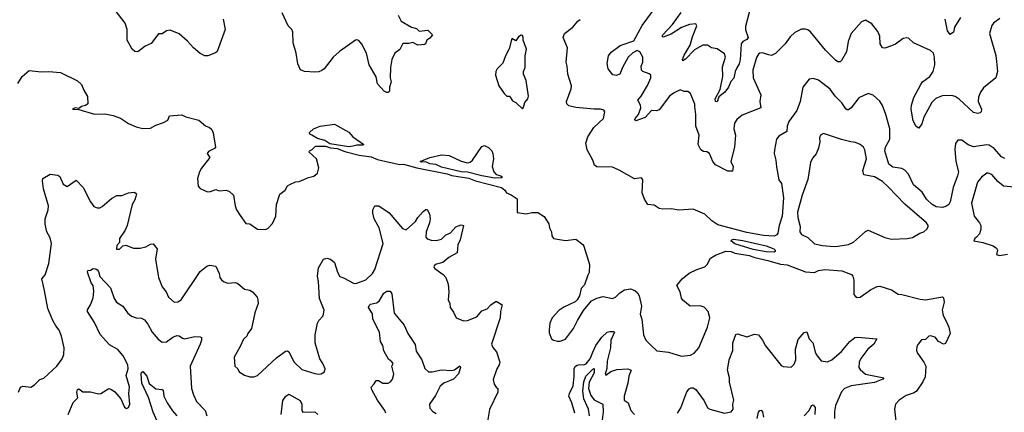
# Model space of a CAD drawing. Extents: x 2293878 to 2522763, y 823964 to 1006972.
# Tile 228 of 256: x 2338251 to 2345800, y 988952 to 991961. Entities that reach past the tile are written whole.
import ezdxf

# ---------------------------------------------------------------- set-up
doc = ezdxf.new("R2010")
doc.units = 0

msp = doc.modelspace()

# ---------------------------------------------------------------- linework, layer by layer
at = {"layer": '0CON20XD'}
for points in [[(2339812, 991965), (2339828, 991885), (2339765, 991717.5), (2339753.8, 991706.2), (2339695, 991683.8), (2339670, 991685), (2339635, 991703.3), (2339583.3, 991745), (2339537.7, 991797.7), (2339475, 991853.3), (2339405, 991880), (2339377.5, 991875), (2339345, 991853.8), (2339315, 991853.3), (2339260.3, 991779.7), (2339212.2, 991757.8), (2339156.7, 991715), (2339135, 991716.2), (2339113.3, 991735), (2339074.2, 991804.2), (2339076, 991885), (2339060, 991935), (2338940.4, 992090.4)], [(2345765, 991970.6), (2345716.2, 991935), (2345704.2, 991915.8), (2345687.5, 991855), (2345735.6, 991685.6), (2345741.1, 991641.1), (2345747.8, 991565), (2345736.2, 991515), (2345640.7, 991439.3), (2345617.1, 991405), (2345602.6, 991367.4), (2345600, 991335), (2345626, 991275), (2345623.8, 991255), (2345615, 991246.2), (2345595, 991241.9), (2345565, 991248.9), (2345455, 991352.9), (2345422.1, 991372.1), (2345395, 991380), (2345323.3, 991376.7), (2345275, 991357.3), (2345245, 991327.5), (2345184.3, 991215), (2345167.7, 991162.3), (2345145, 991130), (2345125, 991142.5), (2345102.5, 991185), (2345085.8, 991275), (2345088.6, 991305), (2345106.7, 991365), (2345158.8, 991465), (2345174, 991485), (2345228.9, 991525), (2345254.4, 991565), (2345266.5, 991615), (2345265.8, 991675), (2345258, 991705), (2345235, 991726), (2345105, 991784), (2345065, 991820), (2345053, 991823), (2345025, 991816.7), (2344965.5, 991774.5), (2344935, 991761.4), (2344885, 991742.5), (2344865.8, 991745.8), (2344847.5, 991775), (2344845.6, 991835), (2344829.7, 991869.7), (2344785, 991928.8), (2344735, 991956.7), (2344705, 991943.8), (2344626.9, 991855), (2344603.3, 991795), (2344589.5, 991715), (2344552.3, 991647.7), (2344541.7, 991638.3), (2344525, 991637.5), (2344505, 991650), (2344428.1, 991728.1), (2344315, 991868), (2344295, 991884), (2344275, 991889.2), (2344245, 991888), (2344195, 991863.3), (2344159.1, 991830.9), (2344120.8, 991775), (2344045, 991702.5), (2344015, 991687.5), (2343992.6, 991692.6), (2343945, 991706.7), (2343925, 991704.4), (2343915, 991696.9), (2343899.5, 991670.5), (2343870.9, 991575), (2343873.8, 991515), (2343932.7, 991385), (2343925.7, 991335), (2343932.5, 991285), (2343791.5, 991228.5), (2343748.9, 991195), (2343732.1, 991167.9), (2343725.6, 991125), (2343738.1, 991075), (2343732.2, 990985), (2343703.3, 990875), (2343720.4, 990835), (2343715, 990801.2), (2343681.3, 990801.3), (2343585, 990850), (2343565, 990873.3), (2343538.8, 990935), (2343519.5, 990949.5), (2343495, 990950), (2343473.9, 990963.9), (2343454.2, 991005), (2343460, 991075), (2343435.5, 991145.5), (2343435.4, 991235), (2343427.1, 991295), (2343426.9, 991315), (2343393.8, 991395), (2343375, 991412), (2343345, 991412), (2343315, 991423.8), (2343265, 991399.2), (2343232, 991375), (2343155, 991271.2), (2343133.9, 991263.9), (2343095, 991266), (2343047.4, 991212.6), (2342975, 991185.6), (2342967.3, 991195), (2342969.6, 991205), (2342996.6, 991235), (2343012.3, 991285), (2343011.8, 991305), (2342990, 991345), (2343015.6, 991375), (2343065, 991456), (2343090, 991515), (2343089.4, 991535), (2343076.2, 991546.2), (2343028, 991565), (2343018.5, 991575), (2343015.9, 991605), (2343028.9, 991635), (2343028.8, 991675), (2343005, 991715.6), (2342985, 991726.2), (2342951.7, 991708.3), (2342917.5, 991675), (2342873.3, 991595), (2342853.3, 991545), (2342825, 991534.2), (2342799.8, 991539.8), (2342763.8, 991583.8), (2342754.4, 991625), (2342766.7, 991685), (2342786.7, 991713.3), (2342855, 991762.9), (2342960.8, 991799.2), (2343022.8, 991917.2), (2343110.8, 992035)], [(2343856.7, 992065), (2343815, 991910), (2343815.6, 991884.4), (2343835.4, 991825), (2343825, 991808.8), (2343794.5, 991795), (2343783.2, 991776.8), (2343775, 991653.8), (2343766.7, 991623.3), (2343748.6, 991591.4)], [(2341152, 991995), (2341175, 991951.2), (2341255, 991902.9), (2341292.5, 991892.5), (2341313.6, 991873.6), (2341380, 991880), (2341416.7, 991845), (2341395, 991818.8), (2341372.5, 991805), (2341362.5, 991775), (2341355, 991771.2), (2341305, 991766.7), (2341265, 991785.8), (2341235, 991778), (2341195, 991778), (2341185, 991773.3), (2341165, 991733.8), (2341126.2, 991705), (2341104.4, 991655.6), (2341094.2, 991595), (2341092.5, 991515), (2341099.2, 991485), (2341086.7, 991445), (2341086.4, 991413.6), (2341075.8, 991404.2), (2341065, 991404), (2341045, 991413.8), (2340995, 991470), (2340985, 991523.3), (2340930.8, 991615), (2340910.8, 991705), (2340874.4, 991774.4), (2340852.3, 991802.3), (2340835, 991808), (2340825, 991804), (2340703.3, 991716.7), (2340654.3, 991675), (2340586, 991585), (2340567.9, 991572.1), (2340545, 991562.5), (2340515, 991560), (2340434.1, 991564.1), (2340405, 991576.2), (2340385, 991622.5), (2340372.2, 991705), (2340347.1, 991785), (2340346.2, 991865), (2340337.3, 991887.3), (2340310, 991915), (2340262.7, 992012.7)], [(2345805, 990897.5), (2345779.3, 990909.3), (2345722.9, 990975), (2345685, 990999.4), (2345665, 991001.4), (2345565, 990985.7), (2345522.6, 991002.6), (2345475, 991038), (2345442.7, 991037.3), (2345425, 991012.5), (2345421.5, 990968.5), (2345428.2, 990875), (2345448.6, 990795), (2345442.2, 990765), (2345409.2, 990675), (2345385.6, 990565), (2345375, 990543.8), (2345351.7, 990528.3), (2345325, 990522.5), (2345277.6, 990527.6), (2345246, 990545), (2345204.2, 990585), (2345169.7, 990639.7), (2345104.7, 990694.7), (2345065, 990776.7), (2345038.5, 990808.5), (2345015, 990821.9), (2344945, 990830.6), (2344915.5, 990855), (2344884.6, 990955), (2344890.4, 990985), (2344921.9, 991045), (2344922.2, 991125), (2344891.5, 991235), (2344865, 991303.3), (2344845, 991336.2), (2344795, 991384), (2344755, 991395.7), (2344685, 991362), (2344626.9, 991285), (2344605, 991269.2), (2344595, 991269.2), (2344585, 991278), (2344554.5, 991325), (2344503.1, 991375), (2344465, 991429.2), (2344375, 991498.6), (2344335, 991511.2), (2344305, 991506.2), (2344256.2, 991445), (2344235.7, 991334.3), (2344209.2, 991265), (2344148.7, 991181.3), (2344134.3, 991145), (2344132, 991105), (2344072.4, 991067.6), (2344054.5, 991045.5), (2344038.9, 990965), (2344035.6, 990935), (2344048.9, 990885), (2344052.8, 990832.8), (2344072.5, 990735), (2344092, 990705), (2344106.5, 990596.5), (2344096.5, 990455), (2344073.3, 990385), (2344062.5, 990325), (2344055, 990312.5), (2344035, 990302.9), (2343952.6, 990307.4), (2343825, 990329.9), (2343605, 990389.3), (2343558.8, 990418.8), (2343505, 990471.2), (2343415, 990510), (2343305, 990500), (2343245, 990512), (2343181.7, 990508.3), (2343154.4, 990514.4), (2343115, 990538.8), (2343067.5, 990545), (2343041.2, 990585), (2343023.9, 990633.9), (2343027.5, 990735), (2343018.3, 990748.3), (2342965, 990742.5), (2342848.3, 990808.3), (2342795, 990830.6), (2342675, 990832.9), (2342658.1, 990845), (2342645.6, 990885), (2342600.8, 990965), (2342591.9, 991015), (2342606.6, 991063.4), (2342654.2, 991135), (2342727.5, 991205), (2342737.5, 991255), (2342728.8, 991268.8), (2342705, 991276.2), (2342655.8, 991274.2), (2342515, 991287.5), (2342461.2, 991301.2), (2342445.9, 991315.9), (2342444.2, 991335), (2342479.6, 991430.4), (2342481.5, 991455), (2342453.1, 991543.1), (2342449.4, 991605), (2342440.8, 991635), (2342450.6, 991745), (2342417.5, 991825), (2342428.8, 991855), (2342493.3, 991905), (2342530.5, 991949.5), (2342548.3, 991961.7)], [(2343748.6, 991591.4), (2343736.1, 991565), (2343726.4, 991513.6), (2343702.4, 991487.6), (2343686.5, 991443.5), (2343658.5, 991405), (2343611.1, 991368.9), (2343597.6, 991332.4), (2343585, 991334.5), (2343582.2, 991355), (2343622.1, 991425), (2343640.9, 991525), (2343640.6, 991599.4), (2343661.8, 991675), (2343655, 991699.2), (2343598.1, 991738.1), (2343555, 991746), (2343525, 991765.8), (2343490, 991765), (2343425, 991730.6), (2343355, 991658.8), (2343335, 991646.2), (2343332.5, 991655), (2343345, 991688.5), (2343392.9, 991765), (2343409.1, 991830.9), (2343444, 991915), (2343435, 991930), (2343386.7, 991925), (2343325, 991900.8), (2343245, 991849.7), (2343185, 991827.5), (2343177.5, 991835), (2343182.2, 991845), (2343255, 991925.6), (2343323.2, 992016.8)], [(2345465, 991978.8), (2345418, 991905), (2345410, 991865), (2345385, 991847.5), (2345364.7, 991874.7), (2345345.9, 991965)], [(2342105, 991277.5), (2342115, 991290), (2342122.9, 991327.1), (2342147.5, 991355), (2342153.3, 991375), (2342133.8, 991495), (2342113.3, 991545), (2342113.8, 991565), (2342125.8, 991595), (2342126.1, 991683.9), (2342137.5, 991735), (2342112.5, 991805), (2342112.5, 991825), (2342105, 991840), (2342095, 991842.5), (2342075, 991830), (2342055, 991800), (2342025, 991817.5), (2342005, 991737.5), (2341976.1, 991683.9), (2341955, 991627.5), (2341912.5, 991585), (2341902.5, 991565), (2341900, 991535), (2341923.8, 991455), (2341964.4, 991394.4), (2341985, 991374), (2342006.7, 991375), (2342028.8, 991338.8), (2342055, 991326.7), (2342105, 991277.5)], [(2338237.9, 991472.1), (2338271.2, 991525), (2338325, 991572.5), (2338415, 991561.2), (2338473.6, 991563.6), (2338565, 991556.2), (2338695, 991493.3), (2338726, 991465), (2338742.3, 991422.3), (2338771.4, 991371.4), (2338773.8, 991316.2), (2338755.5, 991304.5), (2338725, 991296.5), (2338705, 991280), (2338675.5, 991285.5), (2338657.5, 991275), (2338705, 991274), (2338825, 991236.2), (2338905, 991240), (2338967, 991227), (2339025, 991206.7), (2339085, 991166.7), (2339145, 991140), (2339195, 991126.7), (2339255, 991130), (2339296.1, 991153.9), (2339355, 991172), (2339387.7, 991192.3), (2339400, 991225), (2339495, 991230.8), (2339525.5, 991215.5), (2339625, 991190.6), (2339675, 991146.7), (2339705.8, 991135.8), (2339721.7, 991121.7), (2339734, 991095), (2339753.8, 990985), (2339745, 990974.3), (2339699.7, 990950.3), (2339688.8, 990935), (2339708.8, 990905), (2339645, 990823.3), (2339630, 990795), (2339614, 990745), (2339620, 990685), (2339635, 990666.7), (2339690.7, 990640.7), (2339715, 990643.8), (2339755, 990660), (2339780.5, 990650.5), (2339834.1, 990654.1), (2339860, 990645), (2339890, 990615), (2339904.3, 990534.3), (2339914.2, 990505), (2339940.6, 990460.6), (2339985, 990400), (2340015, 990396.7), (2340075, 990356.7), (2340135, 990353.3), (2340155.9, 990364.1), (2340190.7, 990399.3), (2340215.8, 990454.2), (2340219.2, 990545), (2340246.2, 990623.8), (2340287.5, 990655), (2340305, 990687.5), (2340322, 990698), (2340365, 990718), (2340395, 990720.8), (2340465, 990752.5), (2340507.7, 990762.3), (2340534.1, 990785.9), (2340544, 990825), (2340528, 990895), (2340470, 990945), (2340472.5, 990955), (2340494.1, 990965.9), (2340518, 990992), (2340595, 990992.9), (2340635, 990978.2), (2340685, 990974.6), (2340745, 990950.8), (2340855, 990922.4), (2340945, 990909.6), (2340995, 990889.7), (2341085, 990868.6), (2341165, 990852.4), (2341195, 990852.8), (2341295, 990826.6), (2341529.8, 990779.8), (2341565, 990766.8), (2341695, 990747.5), (2341745, 990725.4), (2341945, 990673.8), (2341970, 990655), (2341982.5, 990635), (2342018.9, 990618.9), (2342065, 990587.5), (2342065, 990482.5), (2342135, 990473.3), (2342177, 990483), (2342225, 990483.3), (2342272.7, 990452.7), (2342307.7, 990397.7), (2342313.8, 990365), (2342327.5, 990335), (2342330, 990305), (2342345, 990283.3), (2342435, 990270), (2342515, 990280), (2342567.7, 990237.7), (2342576.7, 990225), (2342618.8, 990085), (2342616.1, 990023.9), (2342606.7, 990003.3), (2342580.7, 989929.3), (2342555, 989900), (2342542.5, 989845), (2342526.4, 989813.6), (2342510.7, 989799.3), (2342422.3, 989757.7), (2342385, 989733.3), (2342333.8, 989675), (2342316.2, 989635), (2342310, 989585), (2342311.7, 989561.7), (2342327.5, 989515), (2342343.6, 989503.6), (2342375, 989496.7), (2342395, 989496.7), (2342435, 989513.3), (2342498, 989595), (2342526.7, 989655), (2342575, 989732.5), (2342635, 989807.5), (2342675, 989827.5), (2342725, 989838.8), (2342795, 989824), (2342820, 989835), (2342852.1, 989867.9), (2342888.7, 989891.3), (2342935, 989899.2), (2342966.2, 989886.2), (2342987.1, 989867.1), (2342999.4, 989845), (2343018.6, 989765), (2343008, 989705), (2343020, 989665), (2343032.9, 989545), (2343050.8, 989505), (2343095, 989461.4), (2343135, 989422.5), (2343225, 989412.5), (2343325, 989381.9), (2343395, 989388.6), (2343421.2, 989405), (2343457.5, 989445), (2343524, 989605), (2343543.3, 989675), (2343530, 989725), (2343498.8, 989758.8), (2343468.7, 989768.7), (2343392.5, 989765), (2343335, 989811.2), (2343325, 989827.5), (2343313.8, 989875), (2343288.8, 989925), (2343330, 989975), (2343385, 990018.8), (2343442.3, 990047.7), (2343505, 990067.5), (2343522.5, 990085), (2343547, 990133), (2343585, 990156.7), (2343664.2, 990185.8), (2343705, 990184), (2343735, 990170.8), (2343845, 990153.3), (2343887.4, 990137.4), (2343987.5, 990115), (2344085, 990086.5), (2344135, 990082.9), (2344275, 990027.5), (2344345, 990022.9), (2344375, 990040), (2344425, 990045.9), (2344555.2, 990035.2), (2344627.3, 990007.3), (2344638.8, 989995), (2344645.8, 989965.8), (2344646.2, 989855), (2344658.3, 989838.3), (2344671.7, 989831.7), (2344695, 989834), (2344775, 989890.8), (2344824.5, 989915.5), (2344845, 989918.6), (2344935, 989890), (2344985, 989858), (2345015, 989855.6), (2345155, 989818.1), (2345195, 989813.1), (2345325, 989837.5), (2345335, 989830), (2345338.6, 989795), (2345324.2, 989735.8), (2345331.4, 989695), (2345350.8, 989655)], [(2340775, 990987.1), (2340629.4, 991009.4), (2340590, 991035), (2340535, 991050.6), (2340490, 991075), (2340476.2, 991085), (2340472.7, 991097.3), (2340503.3, 991125), (2340555, 991144), (2340665, 991159.2), (2340775, 991098), (2340805, 991063.8), (2340890, 991005), (2340881.7, 990998.3), (2340835, 990999.2), (2340805, 990991.4), (2340775, 990987.1)], [(2344495, 990222), (2344525, 990224.8), (2344605, 990238.4), (2344644.2, 990255.8), (2344735, 990338.1), (2344755, 990346.9), (2344885, 990292.5), (2344935, 990280), (2345055, 990284.2), (2345095, 990291.2), (2345152.5, 990325), (2345184.2, 990335.8), (2345206.2, 990355), (2345215.9, 990374.1), (2345215.8, 990385), (2345202.5, 990405), (2345037.6, 990547.6), (2344910.5, 990680.5), (2344865, 990720), (2344805, 990757.1), (2344722.1, 990772.1), (2344715.3, 990805), (2344742.3, 990895), (2344731.9, 990965), (2344720, 990985), (2344694.5, 991004.5), (2344659.5, 991019.5), (2344623.3, 991025), (2344551.7, 991041.7), (2344415, 991088.8), (2344391.2, 991075), (2344383.8, 991055), (2344386, 991025), (2344374.4, 990975.6), (2344357.9, 990932.1), (2344330.2, 990899.8), (2344315, 990866.7), (2344293.5, 990736.5), (2344249.2, 990615), (2344215.3, 990485), (2344216.5, 990445), (2344236.1, 990375), (2344233.5, 990335), (2344244.1, 990314.1), (2344295, 990291.7), (2344345, 990243.2), (2344405, 990230.5), (2344495, 990222)], [(2341895, 990747.8), (2341794.1, 990764.1), (2341685, 990792.7), (2341635.8, 990795.8), (2341485, 990830), (2341440.7, 990850.7), (2341395, 990856.4), (2341365, 990871.4), (2341335, 990868), (2341321.2, 990875), (2341395, 990906), (2341485, 990926), (2341545, 990920), (2341636.4, 990876.4), (2341685, 990863.8), (2341705, 990870), (2341723.3, 990885), (2341795, 990990), (2341815, 990998), (2341845, 990981.2), (2341870, 990955), (2341880, 990935), (2341884.2, 990895), (2341874.4, 990835), (2341886.2, 990796.2), (2341905, 990775.7), (2341940, 990765), (2341952.5, 990755), (2341945, 990750), (2341895, 990747.8)], [(2338241.4, 989105), (2338256.6, 989143.4), (2338275, 989152.9), (2338335.8, 989144.2), (2338365, 989162), (2338405, 989203.8), (2338435.8, 989214.2), (2338536.2, 989305), (2338578.3, 989361.7), (2338591.1, 989395), (2338591.5, 989445), (2338572, 989535), (2338555, 989582.5), (2338528, 989615), (2338505.7, 989655.7), (2338468.3, 989748.3), (2338442.5, 989885), (2338420, 989975), (2338445.8, 990005), (2338475, 990092.5), (2338495.4, 990245), (2338485, 990288.8), (2338459.1, 990335), (2338445.6, 990395), (2338446.5, 990435), (2338469.1, 990505), (2338472.3, 990535), (2338434.4, 990665), (2338425.8, 990725), (2338429.2, 990745), (2338485, 990777.5), (2338545, 990770), (2338559.3, 990759.3), (2338585, 990701.2), (2338615, 990683.8), (2338685, 990732.5), (2338738.8, 990675), (2338793.3, 990565), (2338820.3, 990530.3), (2338845, 990518.8), (2338865, 990520), (2338885, 990530), (2338955, 990590), (2338995, 990613.3), (2339035, 990613.8), (2339085.9, 990634.1), (2339131.7, 990638.3), (2339146.4, 990626.4), (2339143, 990607), (2339135, 990580), (2339114.2, 990545.8), (2339075.8, 990385), (2339060.9, 990349.1), (2339016.7, 990285), (2339016.7, 990253.3), (2338995, 990230), (2338993.3, 990203.3), (2339017, 990203), (2339043, 990227), (2339065, 990232.5), (2339125, 990210), (2339175, 990208.8), (2339219.7, 990220.3), (2339255, 990241.2), (2339275, 990242.5), (2339305.9, 990205.9), (2339292.9, 990125), (2339315.8, 989985), (2339344.4, 989914.4), (2339374.1, 989874.1), (2339391.2, 989835), (2339435.9, 989795.9), (2339465, 989797.5), (2339489.2, 989815), (2339635, 990032), (2339685, 990072.9), (2339708.6, 990078.6), (2339755, 990072.5), (2339780, 990015), (2339786.1, 989986.1), (2339798, 989968), (2339814.1, 989954.1), (2339845, 989942.5), (2339905, 989947.1), (2339925, 989940), (2339975, 989896.9), (2340015, 989888.6), (2340036.4, 989876.4), (2340071.4, 989835), (2340078.1, 989815), (2340078.6, 989785), (2340054.4, 989715), (2340028, 989595), (2340000, 989555), (2339993.3, 989535), (2339966.4, 989513.6), (2339942.5, 989455), (2339896.7, 989375), (2339902, 989305), (2339923.3, 989285), (2339935, 989262.5), (2339975, 989236.7), (2340015, 989222.5), (2340046.1, 989223.9), (2340075, 989233.3), (2340220.9, 989369.1), (2340288.6, 989421.4), (2340305, 989424.2), (2340315.5, 989415), (2340356.9, 989335), (2340415, 989281.2), (2340515, 989250), (2340545, 989243.8), (2340563.6, 989246.4), (2340588.3, 989261.7), (2340592.5, 989285), (2340576, 989325), (2340551.7, 989361.7)], [(2345933, 990673), (2345795, 990686.4), (2345750.4, 990720.4), (2345705.5, 990775), (2345675, 990785.4), (2345665, 990784.4), (2345625, 990755.5), (2345594.2, 990715), (2345548.4, 990555), (2345570, 990455), (2345610.8, 990405), (2345618.9, 990385), (2345619.7, 990355), (2345609.8, 990320.2), (2345585.6, 990294.4), (2345574, 990285), (2345567.5, 990265), (2345635, 990254.2), (2345715, 990227.5), (2345739.3, 990209.3), (2345748, 990195), (2345741.2, 990161.2), (2345764.3, 990154.3), (2345825, 990164.4)], [(2340551.7, 989361.7), (2340516.5, 989485), (2340516.7, 989545), (2340535.6, 989635), (2340544.6, 989655.4), (2340577.4, 989692.6), (2340585.8, 989734.2), (2340551.2, 989825), (2340542.5, 989955), (2340533.6, 989996.4), (2340541.7, 990058.3), (2340580, 990125), (2340605, 990133.3), (2340635, 990126.7), (2340665, 990100), (2340686.9, 990025), (2340705, 989993.3), (2340735, 989983.8), (2340815, 989940), (2340835, 989940.8), (2340905, 989967.8), (2340955.5, 990015), (2340975, 990046), (2341037.7, 990245), (2341007, 990367), (2340968.1, 990435), (2340958.3, 990478.3), (2340960, 990505), (2340973.3, 990535), (2341005, 990535.6), (2341085, 990480.6), (2341185, 990361.2), (2341215, 990351.2), (2341286, 990415), (2341304, 990445), (2341345, 990491.2), (2341365, 990506.7), (2341375, 990506.7), (2341393.9, 990473.9), (2341398.8, 990435), (2341393.6, 990403.6), (2341367.8, 990335), (2341364.4, 990295), (2341375, 990280.8), (2341405, 990270.6), (2341445, 990269.1), (2341485, 990277.8), (2341515, 990308.6), (2341555, 990328.6), (2341595, 990372.9), (2341635, 990390), (2341653.3, 990385), (2341627.3, 990275), (2341609.5, 990235), (2341605.8, 990175), (2341541.6, 990138.4), (2341495, 990100), (2341437.5, 990085), (2341428.8, 990075), (2341426.7, 990065), (2341434.2, 990054.2), (2341499.1, 990009.1), (2341518.8, 989985), (2341537.5, 989935), (2341541.2, 989875), (2341536.2, 989815), (2341548.8, 989785), (2341552.5, 989755), (2341578.3, 989718.3), (2341597, 989677), (2341653.9, 989653.9), (2341685, 989656.2), (2341755, 989683.8), (2341795, 989730), (2341835, 989746), (2341863.3, 989775), (2341905, 989803.3), (2341950, 989775), (2341937.1, 989725), (2341934.6, 989675.4), (2341868.9, 989475), (2341879.3, 989449.3), (2341908.1, 989415), (2341931.9, 989335), (2341927.1, 989315), (2341908.9, 989285), (2341882.3, 989202.3), (2341888.8, 989168.8), (2341904, 989144), (2341916.7, 989135), (2341917.5, 989105), (2341853.9, 988973.9), (2341834.2, 988865)], [(2344035, 990180), (2343975, 990182.2), (2343875, 990199.6), (2343733.9, 990243.9), (2343704.2, 990265), (2343710, 990275), (2343725, 990278.2), (2343795, 990268.6), (2343975, 990228.6), (2344032, 990205), (2344043.8, 990195), (2344043.3, 990185), (2344035, 990180)], [(2338623.3, 988935), (2338662.6, 989027.4), (2338697, 989063), (2338690.4, 989105), (2338695, 989125.8), (2338705, 989130.8), (2338735, 989110), (2338795, 989108.1), (2338855.9, 989094.1), (2338873.9, 989096.1), (2338935, 989133.3), (2338955, 989126.2), (2338979.7, 989109.7), (2339025.8, 989055.8), (2339055, 988992.5), (2339070.7, 988980.7), (2339085, 988987.5), (2339095.8, 989015), (2339088.9, 989095), (2339092.4, 989147.6), (2339066.7, 989235), (2339084.1, 989285), (2339081.2, 989315), (2339045, 989385.4), (2339005, 989433.2), (2338939.9, 989469.9), (2338869.2, 989549.2), (2338825, 989640), (2338771.9, 989725), (2338771.4, 989738.6), (2338795.5, 989775), (2338815, 989828.8), (2338820.7, 989879.3), (2338813.9, 989923.9), (2338798.4, 989945), (2338770.6, 990025), (2338775, 990040), (2338795, 990042), (2338815, 990054), (2338835, 990051.9), (2338845, 990044.4), (2338855, 990032), (2338865, 989992.9), (2338947.9, 989905), (2338975.4, 989825.4), (2338994, 989795), (2339041.2, 989765), (2339079.2, 989715), (2339109.4, 989689.4), (2339145, 989676.5), (2339184.5, 989674.5), (2339209.4, 989659.4), (2339235, 989628.6), (2339267.5, 989565), (2339313.4, 989513.4), (2339345, 989490.6), (2339377.9, 989492.1), (2339425, 989528.8), (2339455, 989541.2), (2339475, 989537.5), (2339499.1, 989519.1), (2339515, 989515.5), (2339595, 989532.5), (2339635, 989531.2), (2339644.2, 989524.2), (2339645.5, 989505), (2339634.7, 989475.3), (2339559.5, 989305), (2339569.1, 989135), (2339583.3, 989085), (2339608.1, 989035), (2339672.2, 988965), (2339685, 988923.8)], [(2341058, 988945), (2341051.2, 988965), (2340993.9, 989045), (2340950.8, 989125), (2340946.2, 989145), (2340970.3, 989169.7), (2340985, 989196.2), (2341002.5, 989195), (2341035, 989176), (2341076.2, 989175), (2341095, 989184.5), (2341110.4, 989205), (2341119.3, 989245), (2341104.6, 989305), (2341113.5, 989325), (2341105, 989340), (2341079.5, 989359.5), (2341043.8, 989423.8), (2341034.4, 989464.4), (2341017, 989495), (2341010.4, 989565), (2340959.8, 989665), (2340957.1, 989707.1), (2340926.4, 989755), (2340930, 989770), (2340940.1, 989779.9), (2340987.9, 989792.1), (2341006.6, 989803.4), (2341043.9, 989866.1), (2341065, 989881.2), (2341090.7, 989880.7), (2341105, 989861.2), (2341121.8, 989711.8), (2341198.9, 989618.9), (2341227.2, 989555), (2341282.3, 989472.3), (2341291.5, 989421.5), (2341335, 989352.9), (2341356.5, 989286.5), (2341385, 989261.9), (2341412.5, 989262.5), (2341485, 989276.9), (2341565, 989272), (2341585, 989277.5), (2341625, 989307.1), (2341630.6, 989295), (2341615, 989248), (2341576.7, 989205), (2341502, 989175), (2341475, 989153.3), (2341438.1, 989081.9), (2341392.1, 989015), (2341395, 988984), (2341417.6, 988957.6), (2341445, 988943.8)], [(2345350.8, 989655), (2345375.7, 989605.7), (2345384.2, 989555), (2345349.5, 989480.5), (2345335, 989473.3), (2345295, 989493.8), (2345268.8, 989528.8), (2345235, 989538.8), (2345222.5, 989535), (2345195, 989510), (2345165, 989506.7), (2345140, 989475), (2345130, 989455), (2345128, 989425), (2345134.2, 989405), (2345184.3, 989335), (2345198.5, 989305), (2345193.6, 989225), (2345175, 989185.8), (2345126.3, 989113.7), (2345108.3, 989101.7), (2345048.5, 989081.5), (2344994.3, 989045), (2344966.9, 989015), (2344958.2, 988975), (2344967.2, 988885)], [(2342506.7, 988945), (2342485, 989023.8), (2342461.6, 989075), (2342465.3, 989095), (2342494.7, 989155), (2342503.1, 989226.9), (2342502.6, 989287.4), (2342512.9, 989305), (2342526.6, 989313.4), (2342545, 989318.2), (2342575, 989315.3), (2342595, 989322.3), (2342625, 989361.2), (2342646.6, 989413.4), (2342668.2, 989465), (2342715, 989527.3), (2342754.8, 989565.2), (2342775, 989570.5), (2342805, 989570), (2342811.2, 989565), (2342784.7, 989505), (2342780.9, 989445), (2342755.9, 989345), (2342752.2, 989287.8), (2342740, 989245), (2342745, 989237.5), (2342784.3, 989265.7), (2342829.3, 989280.7), (2342915, 989285.6), (2342938.8, 989275), (2342921.8, 989228.2), (2342914.5, 989175), (2342885.6, 989075), (2342884.4, 989044.4), (2342915.6, 989025.6), (2342936.2, 988965), (2342965.6, 988935.6)], [(2343295, 988944.2), (2343320, 988985), (2343365, 989108.8), (2343385, 989132), (2343399.3, 989139.3), (2343415, 989140), (2343435.5, 989125.5), (2343498.6, 989038.6), (2343525, 988986.2), (2343543.3, 988975), (2343655, 988945.8), (2343705, 988956), (2343722, 988975), (2343720, 989015), (2343725.8, 989045.8), (2343694.1, 989184.1), (2343694, 989215), (2343677.1, 989275), (2343689.4, 989355), (2343718.6, 989425), (2343718.6, 989485), (2343741.7, 989548.3), (2343755, 989554), (2343825, 989530.8), (2343885, 989552), (2343915, 989546), (2343946.5, 989505), (2343970.2, 989460.2), (2344090.3, 989310.3), (2344104.1, 989304.1), (2344165, 989298.8), (2344188.7, 989321.3), (2344202.9, 989355), (2344200, 989435), (2344219.5, 989510.5), (2344265, 989563.3), (2344285, 989568.8), (2344303.3, 989515), (2344332.9, 989485), (2344352.9, 989405), (2344364.3, 989385), (2344395, 989347.5), (2344445, 989337.5), (2344476.7, 989353.3), (2344551.7, 989418.3), (2344615, 989495.6), (2344655, 989524), (2344675, 989528.8), (2344822, 989515), (2344798.6, 989475), (2344753.6, 989436.4), (2344700, 989365), (2344688.2, 989335), (2344685.5, 989295.5), (2344695, 989279.2), (2344736.2, 989245), (2344876.2, 989215), (2344868.8, 989205), (2344805, 989179.6), (2344625.7, 989155.7), (2344575, 989133.3), (2344551.6, 989108.4), (2344507.1, 989005), (2344497.7, 988957.7), (2344498, 988905)], [(2339337.2, 988815), (2339274, 988954), (2339239.7, 989065), (2339187.8, 989175), (2339182, 989245), (2339185, 989258), (2339195, 989264.3), (2339225, 989228.6), (2339243.3, 989173.3), (2339295, 989132.7), (2339345, 989127.1), (2339351.4, 989121.4), (2339357.1, 989075), (2339381.4, 989025), (2339422, 988962), (2339456, 988926)], [(2342620.5, 988925), (2342612, 988975), (2342575.2, 989055), (2342567.8, 989115), (2342576.1, 989185), (2342591.7, 989228.3), (2342645, 989282.2), (2342656.4, 989286.4), (2342655, 989254.5), (2342618, 989182), (2342612.8, 989135), (2342631.3, 989081.3), (2342655, 989046.8), (2342722.5, 989015), (2342723.6, 988956.4), (2342714.3, 988875)], [(2340256.9, 988935), (2340268.9, 989041.1), (2340290.9, 989075), (2340315, 989090.4), (2340402.4, 989042.4), (2340415.5, 989015), (2340414.4, 988965), (2340423.4, 988953.4), (2340515, 988955.3), (2340537.7, 988935)], [(2344265, 988924.4), (2344304, 988966), (2344321.4, 989005), (2344335, 989010), (2344349.9, 988989.9), (2344346.5, 988935)], [(2343904.3, 988905), (2343915, 988952.2), (2343925, 988966.4), (2343935, 988969.1), (2343946.4, 988956.4), (2343953.3, 988915)]]:
    msp.add_lwpolyline(points, dxfattribs=at)

doc.saveas('drawing.dxf')
